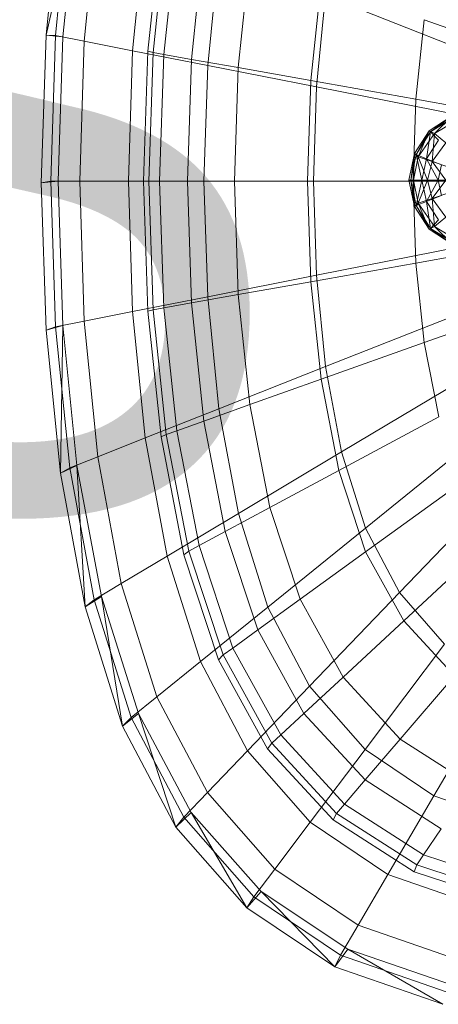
# Model space of a CAD drawing. Header units: metres. Extents: x 391.1 to 430.4, y 12.7 to 28.4.
# Tile 70 of 169: x 405.4667 to 405.557, y 26.2157 to 26.4276. Entities that reach past the tile are written whole.
import ezdxf

# ---------------------------------------------------------------- set-up
doc = ezdxf.new("R2010")
doc.units = ezdxf.units.M
for name, color, linetype, lineweight in [('02_MOBILIARIO', 7, 'Continuous', 18), ('A-DETL-____-MBND', 7, 'Continuous', 18), ('G-____-____-TEXT', 7, 'Continuous', 30)]:
    doc.layers.add(name, color=color, linetype=linetype, lineweight=lineweight)
doc.styles.add('Tahoma_2', font='tahoma.ttf', dxfattribs={"height": 0.15})

# ---------------------------------------------------------------- blocks, each defined once
blk = doc.blocks.new('Family - Rentamans PB-155578-02_CLI_AIRE_P0')
at = {"layer": 'A-DETL-____-MBND', "color": 253, "true_color": 0xaaaaaa}
for p, q in [((0.00411, 0.24493), (0.00102, 0.21415)), ((0.0077, 0.24402), (0.00102, 0.21415)), ((0.00613, 0.24449), (0.00308, 0.2141)), ((0.0077, 0.24402), (0.00465, 0.21386)), ((0.01218, 0.2421), (0.00924, 0.21289)), ((0.02242, 0.23805), (0.01968, 0.21083)), ((0.02295, 0.21072), (0.02581, 0.23784)), ((0.02412, 0.21045), (0.02694, 0.23729)), ((0.02641, 0.21004), (0.0292, 0.23649)), ((0.03237, 0.20898), (0.03505, 0.23441)), ((0.0383, 0.23178), (0.03587, 0.20764)), ((0.04246, 0.20719), (0.04496, 0.23089)), ((0.05811, 0.20442), (0.06032, 0.22542)), ((0.0593, 0.20303), (0.06127, 0.22269)), ((0.06127, 0.22269), (0.0917, 0.21066)), ((0.08075, 0.2004), (0.08255, 0.21752)), ((0.11198, 0.20705), (0.08255, 0.21752)), ((0.00102, 0.21415), (0, 0.1824)), ((0.00102, 0.21415), (0.00465, 0.21386)), ((0.00102, 0.21415), (0.00308, 0.2141)), ((0.00308, 0.2141), (0.00207, 0.18276)), ((0.00308, 0.2141), (0.00924, 0.21288)), ((0.00465, 0.21386), (0.00364, 0.18276)), ((0.00924, 0.21288), (0.00828, 0.18276)), ((0.00924, 0.21289), (0.01968, 0.21083)), ((0.01968, 0.21083), (0.01878, 0.18276)), ((0.01968, 0.21083), (0.03587, 0.20764)), ((0.02201, 0.18276), (0.02295, 0.21072)), ((0.02412, 0.21045), (0.02295, 0.21072)), ((0.02319, 0.18276), (0.02412, 0.21045)), ((0.02641, 0.21004), (0.02412, 0.21045)), ((0.0255, 0.18276), (0.02641, 0.21004)), ((0.03237, 0.20898), (0.02641, 0.21004)), ((0.03149, 0.18276), (0.03237, 0.20898)), ((0.04246, 0.20719), (0.03237, 0.20898)), ((0.03587, 0.20764), (0.03507, 0.18276)), ((0.03587, 0.20764), (0.0593, 0.20303)), ((0.04164, 0.18276), (0.04246, 0.20719)), ((0.05811, 0.20442), (0.04246, 0.20719)), ((0.05738, 0.18276), (0.05811, 0.20442)), ((0.08075, 0.2004), (0.05811, 0.20442)), ((0.05865, 0.18276), (0.0593, 0.20303)), ((0.0593, 0.20303), (0.09032, 0.19693)), ((0.08015, 0.18276), (0.08075, 0.2004)), ((0.11072, 0.19509), (0.08075, 0.2004)), ((0.08853, 0.19679), (0.08363, 0.19359)), ((0.08363, 0.19359), (0.08863, 0.19679)), ((0.08363, 0.19359), (0.08853, 0.19679)), ((0.08393, 0.19339), (0.08853, 0.19679)), ((0.08873, 0.19639), (0.08393, 0.19339)), ((0.08863, 0.19679), (0.08473, 0.19299)), ((0.08473, 0.19299), (0.08973, 0.19599)), ((0.08043, 0.18869), (0.08363, 0.19359)), ((0.08363, 0.19359), (0.08043, 0.18869)), ((0.08083, 0.18849), (0.08363, 0.19359)), ((0.08393, 0.19339), (0.08083, 0.18849)), ((0.08363, 0.19359), (0.08123, 0.18799)), ((0.08123, 0.18799), (0.08473, 0.19299)), ((0.08303, 0.18759), (0.08393, 0.19339)), ((0.08393, 0.19339), (0.08363, 0.19359)), ((0.08363, 0.19359), (0.08473, 0.19299)), ((0.08563, 0.19159), (0.08393, 0.19339)), ((0.08473, 0.19299), (0.08423, 0.18699)), ((0.08473, 0.19299), (0.08723, 0.19099)), ((0.08303, 0.18759), (0.08563, 0.19159)), ((0.08423, 0.18699), (0.08723, 0.19099)), ((0.07923, 0.18299), (0.08043, 0.18869)), ((0.08043, 0.18869), (0.07923, 0.18299)), ((0.07963, 0.18299), (0.08043, 0.18869)), ((0.08023, 0.18299), (0.08043, 0.18869)), ((0.08083, 0.18849), (0.08043, 0.18869)), ((0.08043, 0.18869), (0.08123, 0.18799)), ((0.08083, 0.18849), (0.07963, 0.18299)), ((0.08023, 0.18299), (0.08123, 0.18799)), ((0.08303, 0.18759), (0.08083, 0.18849)), ((0.08203, 0.18299), (0.08083, 0.18849)), ((0.08123, 0.18799), (0.08423, 0.18699)), ((0.08123, 0.18799), (0.08323, 0.18299)), ((0.08203, 0.18299), (0.08303, 0.18759)), ((0.08623, 0.18629), (0.08303, 0.18759)), ((0.08553, 0.18299), (0.08303, 0.18759)), ((0.08323, 0.18299), (0.08423, 0.18699)), ((0.08423, 0.18699), (0.08803, 0.18569)), ((0.08423, 0.18699), (0.08723, 0.18299)), ((0.08623, 0.18629), (0.08553, 0.18299)), ((0.00364, 0.18276), (0, 0.1824)), ((0, 0.1824), (0.00207, 0.18276)), ((0, 0.1824), (0.00102, 0.15065)), ((0.00207, 0.18276), (0.00308, 0.15141)), ((0.00207, 0.18276), (0.00828, 0.18276)), ((0.00364, 0.18276), (0.00465, 0.15166)), ((0.00828, 0.18276), (0.00924, 0.15263)), ((0.00828, 0.18276), (0.01878, 0.18276)), ((0.01878, 0.18276), (0.01968, 0.15469)), ((0.01878, 0.18276), (0.03507, 0.18276)), ((0.02295, 0.15479), (0.02201, 0.18276)), ((0.02319, 0.18276), (0.02201, 0.18276)), ((0.02412, 0.15507), (0.02319, 0.18276)), ((0.0255, 0.18276), (0.02319, 0.18276)), ((0.02641, 0.15548), (0.0255, 0.18276)), ((0.03149, 0.18276), (0.0255, 0.18276)), ((0.03237, 0.15653), (0.03149, 0.18276)), ((0.04164, 0.18276), (0.03149, 0.18276)), ((0.03507, 0.18276), (0.03587, 0.15787)), ((0.03507, 0.18276), (0.05865, 0.18276)), ((0.04246, 0.15832), (0.04164, 0.18276)), ((0.05738, 0.18276), (0.04164, 0.18276)), ((0.05811, 0.1611), (0.05738, 0.18276)), ((0.08015, 0.18276), (0.05738, 0.18276)), ((0.0593, 0.16248), (0.05865, 0.18276)), ((0.05865, 0.18276), (0.08986, 0.18276)), ((0.07923, 0.18299), (0.08043, 0.17729)), ((0.08043, 0.17729), (0.07923, 0.18299)), ((0.07963, 0.18299), (0.07923, 0.18299)), ((0.07923, 0.18299), (0.08023, 0.18299)), ((0.08203, 0.18299), (0.07963, 0.18299)), ((0.08083, 0.17749), (0.07963, 0.18299)), ((0.07963, 0.18299), (0.08043, 0.17729)), ((0.08075, 0.16511), (0.08015, 0.18276)), ((0.11031, 0.18276), (0.08015, 0.18276)), ((0.08043, 0.17729), (0.08023, 0.18299)), ((0.08023, 0.18299), (0.08323, 0.18299)), ((0.08123, 0.17799), (0.08023, 0.18299)), ((0.08083, 0.17749), (0.08203, 0.18299)), ((0.08123, 0.17799), (0.08323, 0.18299)), ((0.08553, 0.18299), (0.08203, 0.18299)), ((0.08303, 0.17839), (0.08203, 0.18299)), ((0.08553, 0.18299), (0.08303, 0.17839)), ((0.08323, 0.18299), (0.08723, 0.18299)), ((0.08323, 0.18299), (0.08423, 0.17899)), ((0.08423, 0.17899), (0.08723, 0.18299)), ((0.08903, 0.18299), (0.08553, 0.18299)), ((0.08623, 0.17969), (0.08553, 0.18299)), ((0.08423, 0.17899), (0.08803, 0.18029)), ((0.08303, 0.17839), (0.08083, 0.17749)), ((0.08123, 0.17799), (0.08423, 0.17899)), ((0.08623, 0.17969), (0.08303, 0.17839)), ((0.08563, 0.17439), (0.08303, 0.17839)), ((0.08303, 0.17839), (0.08393, 0.17259)), ((0.08473, 0.17299), (0.08423, 0.17899)), ((0.08423, 0.17899), (0.08723, 0.17499)), ((0.08043, 0.17729), (0.08123, 0.17799)), ((0.08083, 0.17749), (0.08043, 0.17729)), ((0.08043, 0.17729), (0.08363, 0.17239)), ((0.08363, 0.17239), (0.08043, 0.17729)), ((0.08393, 0.17259), (0.08083, 0.17749)), ((0.08363, 0.17239), (0.08083, 0.17749)), ((0.08363, 0.17239), (0.08123, 0.17799)), ((0.08473, 0.17299), (0.08123, 0.17799)), ((0.08393, 0.17259), (0.08563, 0.17439)), ((0.08723, 0.17499), (0.08473, 0.17299)), ((0.08473, 0.17299), (0.08363, 0.17239)), ((0.08393, 0.17259), (0.08363, 0.17239)), ((0.08853, 0.16919), (0.08363, 0.17239)), ((0.08363, 0.17239), (0.08853, 0.16919)), ((0.08863, 0.16919), (0.08363, 0.17239)), ((0.08873, 0.16959), (0.08393, 0.17259)), ((0.08853, 0.16919), (0.08393, 0.17259)), ((0.08863, 0.16919), (0.08473, 0.17299)), ((0.08973, 0.16999), (0.08473, 0.17299)), ((0.11072, 0.17043), (0.08075, 0.16511)), ((0.0593, 0.16248), (0.09032, 0.16859)), ((0.08075, 0.16511), (0.05811, 0.1611)), ((0.08255, 0.148), (0.08075, 0.16511)), ((0.0593, 0.16248), (0.03587, 0.15787)), ((0.06127, 0.14283), (0.0593, 0.16248)), ((0.05811, 0.1611), (0.04246, 0.15832)), ((0.06032, 0.14009), (0.05811, 0.1611)), ((0.03587, 0.15787), (0.01968, 0.15469)), ((0.04246, 0.15832), (0.03237, 0.15653)), ((0.03587, 0.15787), (0.0383, 0.13374)), ((0.04496, 0.13463), (0.04246, 0.15832)), ((0.11198, 0.15847), (0.08255, 0.148)), ((0.02412, 0.15507), (0.02295, 0.15479)), ((0.02581, 0.12768), (0.02295, 0.15479)), ((0.02641, 0.15548), (0.02412, 0.15507)), ((0.02694, 0.12822), (0.02412, 0.15507)), ((0.03237, 0.15653), (0.02641, 0.15548)), ((0.0292, 0.12902), (0.02641, 0.15548)), ((0.03505, 0.13111), (0.03237, 0.15653)), ((0.06127, 0.14283), (0.0917, 0.15486)), ((0.01968, 0.15469), (0.00924, 0.15263)), ((0.01968, 0.15469), (0.02242, 0.12746)), ((0.00102, 0.15065), (0.00465, 0.15166)), ((0.00308, 0.15141), (0.00102, 0.15065)), ((0.00102, 0.15065), (0.00411, 0.11987)), ((0.00924, 0.15263), (0.00308, 0.15142)), ((0.00308, 0.15141), (0.00613, 0.12102)), ((0.00465, 0.15166), (0.00411, 0.11987)), ((0.00465, 0.15166), (0.0077, 0.1215)), ((0.00924, 0.15263), (0.01218, 0.12342)), ((0.08255, 0.148), (0.06032, 0.14009)), ((0.08566, 0.13201), (0.08255, 0.148)), ((0.06127, 0.14283), (0.0383, 0.13374)), ((0.06469, 0.12445), (0.06127, 0.14283)), ((0.06032, 0.14009), (0.04496, 0.13463)), ((0.06414, 0.12046), (0.06032, 0.14009)), ((0.06469, 0.12445), (0.09408, 0.14201)), ((0.0383, 0.13374), (0.02242, 0.12746)), ((0.04496, 0.13463), (0.03505, 0.13111)), ((0.0383, 0.13374), (0.04249, 0.11118)), ((0.04926, 0.11248), (0.04496, 0.13463)), ((0.08566, 0.13201), (0.06414, 0.12046)), ((0.03505, 0.13111), (0.0292, 0.12902)), ((0.03967, 0.10733), (0.03505, 0.13111)), ((0.06985, 0.10806), (0.09769, 0.13055)), ((0.02242, 0.12746), (0.01218, 0.12342)), ((0.02242, 0.12746), (0.02715, 0.10202)), ((0.02694, 0.12822), (0.02581, 0.12768)), ((0.03074, 0.10233), (0.02581, 0.12768)), ((0.0292, 0.12902), (0.02694, 0.12822)), ((0.03183, 0.10312), (0.02694, 0.12822)), ((0.03401, 0.1043), (0.0292, 0.12902)), ((0.01218, 0.12342), (0.00613, 0.12102)), ((0.01218, 0.12342), (0.01725, 0.09611)), ((0.06469, 0.12445), (0.04249, 0.11118)), ((0.06985, 0.10805), (0.06469, 0.12445)), ((0.00411, 0.11987), (0.0077, 0.1215)), ((0.00613, 0.12102), (0.00411, 0.11987)), ((0.00613, 0.12102), (0.01141, 0.09261)), ((0.0077, 0.1215), (0.01298, 0.0933)), ((0.0077, 0.1215), (0.00946, 0.09109)), ((0.07719, 0.09417), (0.10282, 0.12086)), ((0.00411, 0.11987), (0.00946, 0.09109)), ((0.06414, 0.12046), (0.04926, 0.11248)), ((0.06991, 0.10294), (0.06414, 0.12046)), ((0.09036, 0.11773), (0.06991, 0.10294)), ((0.04926, 0.11248), (0.03967, 0.10733)), ((0.05577, 0.09272), (0.04926, 0.11248)), ((0.04249, 0.11118), (0.02715, 0.10202)), ((0.04249, 0.11118), (0.04882, 0.09106)), ((0.03967, 0.10733), (0.03401, 0.1043)), ((0.04666, 0.08613), (0.03967, 0.10733)), ((0.06985, 0.10805), (0.04882, 0.09106)), ((0.07719, 0.09417), (0.06985, 0.10805)), ((0.03401, 0.10429), (0.03183, 0.10312)), ((0.04128, 0.08223), (0.03401, 0.1043)), ((0.09705, 0.10565), (0.07812, 0.08811)), ((0.02715, 0.10202), (0.01725, 0.09611)), ((0.02715, 0.10202), (0.03429, 0.07931)), ((0.03183, 0.10312), (0.03074, 0.10233)), ((0.03819, 0.07971), (0.03074, 0.10233)), ((0.0392, 0.08073), (0.03183, 0.10312)), ((0.06991, 0.10294), (0.05577, 0.09272)), ((0.07812, 0.08811), (0.06991, 0.10294)), ((0.01725, 0.09611), (0.01141, 0.09261)), ((0.01725, 0.09611), (0.02492, 0.07174)), ((0.00946, 0.09109), (0.01298, 0.0933)), ((0.01298, 0.0933), (0.02095, 0.06815)), ((0.01298, 0.0933), (0.01754, 0.06542)), ((0.07719, 0.09417), (0.05783, 0.07402)), ((0.08694, 0.08308), (0.07719, 0.09417)), ((0.01141, 0.09261), (0.00946, 0.09109)), ((0.01141, 0.09261), (0.01938, 0.06727)), ((0.05577, 0.09272), (0.04666, 0.08613)), ((0.06504, 0.07599), (0.05577, 0.09272)), ((0.00946, 0.09109), (0.01754, 0.06542)), ((0.04882, 0.09106), (0.03429, 0.07931)), ((0.04882, 0.09106), (0.05783, 0.07402)), ((0.07812, 0.08811), (0.06504, 0.07599)), ((0.08904, 0.07625), (0.07812, 0.08811)), ((0.04666, 0.08613), (0.04128, 0.08223)), ((0.05661, 0.06817), (0.04666, 0.08613)), ((0.08694, 0.08308), (0.06981, 0.0604)), ((0.0392, 0.08073), (0.03819, 0.07971)), ((0.04128, 0.08223), (0.0392, 0.08073)), ((0.0497, 0.06177), (0.0392, 0.08073)), ((0.05162, 0.06355), (0.04128, 0.08223)), ((0.03429, 0.07931), (0.02492, 0.07174)), ((0.03429, 0.07931), (0.04446, 0.06009)), ((0.04879, 0.06056), (0.03819, 0.07971)), ((0.06504, 0.07599), (0.05661, 0.06817)), ((0.07735, 0.06261), (0.06504, 0.07599)), ((0.08904, 0.07625), (0.07735, 0.06261)), ((0.08464, 0.05043), (0.09903, 0.07496)), ((0.05783, 0.07402), (0.04446, 0.06009)), ((0.05783, 0.07402), (0.06981, 0.0604)), ((0.02492, 0.07174), (0.01938, 0.06727)), ((0.02492, 0.07174), (0.03583, 0.05111)), ((0.01754, 0.06542), (0.02095, 0.06815)), ((0.02095, 0.06815), (0.0323, 0.04685)), ((0.02095, 0.06815), (0.02904, 0.04368)), ((0.05661, 0.06817), (0.05162, 0.06355)), ((0.06982, 0.05382), (0.05661, 0.06817)), ((0.01938, 0.06727), (0.01754, 0.06542)), ((0.01938, 0.06727), (0.03074, 0.04581)), ((0.01754, 0.06542), (0.02904, 0.04368)), ((0.0497, 0.06177), (0.04879, 0.06056)), ((0.05162, 0.06355), (0.0497, 0.06177)), ((0.06365, 0.04662), (0.0497, 0.06177)), ((0.06537, 0.04862), (0.05162, 0.06355)), ((0.07735, 0.06261), (0.06982, 0.05382)), ((0.09261, 0.05283), (0.07735, 0.06261)), ((0.04446, 0.06009), (0.03583, 0.05111)), ((0.04446, 0.06009), (0.05796, 0.04473)), ((0.06288, 0.04526), (0.04879, 0.06056)), ((0.06981, 0.0604), (0.05796, 0.04473)), ((0.06981, 0.0604), (0.08464, 0.05043)), ((0.06982, 0.05382), (0.06537, 0.04862)), ((0.08619, 0.04332), (0.06982, 0.05382)), ((0.03583, 0.05111), (0.03074, 0.04581)), ((0.03583, 0.05111), (0.05033, 0.03462)), ((0.08464, 0.05043), (0.0747, 0.03348)), ((0.08464, 0.05043), (0.1029, 0.04411)), ((0.02904, 0.04368), (0.0323, 0.04685)), ((0.0323, 0.04685), (0.04738, 0.02983)), ((0.0323, 0.04685), (0.04431, 0.0263)), ((0.06537, 0.04862), (0.06365, 0.04662)), ((0.0824, 0.0377), (0.06537, 0.04862)), ((0.03074, 0.04581), (0.02904, 0.04368)), ((0.03074, 0.04581), (0.04582, 0.02865)), ((0.05796, 0.04473), (0.05033, 0.03462)), ((0.05796, 0.04473), (0.0747, 0.03348)), ((0.06365, 0.04662), (0.06288, 0.04526)), ((0.08034, 0.03406), (0.06288, 0.04526)), ((0.08094, 0.03553), (0.06365, 0.04662)), ((0.02904, 0.04368), (0.04431, 0.0263)), ((0.0824, 0.0377), (0.08619, 0.04332)), ((0.08094, 0.03553), (0.0824, 0.0377)), ((0.10335, 0.03076), (0.0824, 0.0377)), ((0.05033, 0.03462), (0.04582, 0.02865)), ((0.05033, 0.03462), (0.06829, 0.02256)), ((0.08034, 0.03406), (0.08094, 0.03553)), ((0.10182, 0.02695), (0.08034, 0.03406)), ((0.1022, 0.0285), (0.08094, 0.03553)), ((0.0747, 0.03348), (0.06829, 0.02256)), ((0.0747, 0.03348), (0.09529, 0.02635)), ((0.04431, 0.0263), (0.04738, 0.02983)), ((0.04738, 0.02983), (0.06606, 0.01737)), ((0.04738, 0.02983), (0.06324, 0.01359)), ((0.04582, 0.02866), (0.04431, 0.0263)), ((0.04582, 0.02865), (0.0645, 0.0161)), ((0.04431, 0.0263), (0.06324, 0.01359)), ((0.06829, 0.02256), (0.0645, 0.0161)), ((0.06829, 0.02256), (0.09039, 0.0149)), ((0.06324, 0.01359), (0.06606, 0.01737)), ((0.06606, 0.01737), (0.08904, 0.00947)), ((0.06606, 0.01737), (0.08652, 0.00552)), ((0.0645, 0.0161), (0.06324, 0.01359)), ((0.0645, 0.0161), (0.08749, 0.00814)), ((0.06324, 0.01359), (0.08652, 0.00552))]:
    blk.add_line(p, q, dxfattribs=at)
blk = doc.blocks.new('LONDR55-XX_ZZ-ARQ-CAA-M3D-Londres55_ifc-1-02_CLI_AIRE_P0')
at = {"layer": '02_MOBILIARIO', "color": 253, "lineweight": 18, "true_color": 0xaaaaaa}
blk.add_blockref('Family - Rentamans PB-155578-02_CLI_AIRE_P0', (405.47137, 26.21013), dxfattribs=at)

msp = doc.modelspace()

# ---------------------------------------------------------------- block references
at = {"lineweight": 5}
msp.add_blockref('LONDR55-XX_ZZ-ARQ-CAA-M3D-Londres55_ifc-1-02_CLI_AIRE_P0', (0, 0), dxfattribs=at)

# ---------------------------------------------------------------- texts
at = {"layer": 'G-____-____-TEXT', "insert": (405.12861, 26.4731), "char_height": 0.15, "width": 2.5613916, "attachment_point": 1, "style": 'Tahoma_2'}
msp.add_mtext('EXISTENT DE LAVABOS', dxfattribs=at)

doc.saveas('drawing.dxf')
